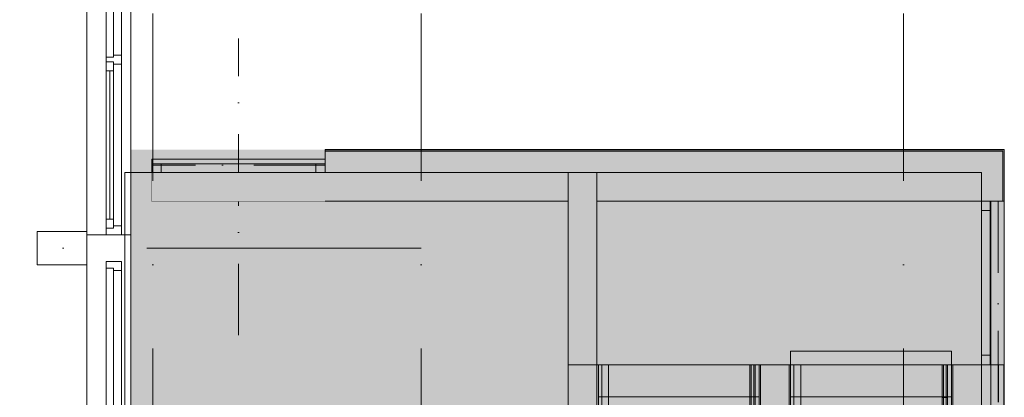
# Model space of a CAD drawing. Header units: millimetres. Extents: x -54205 to 242217, y -3415 to 61516.
# Tile 25 of 40: x 29406 to 36751, y 37502 to 40321. Entities that reach past the tile are written whole.
import ezdxf
from ezdxf.enums import TextEntityAlignment as Align

# ---------------------------------------------------------------- set-up
doc = ezdxf.new("R2010")
doc.units = ezdxf.units.MM
doc.header["$MEASUREMENT"] = 0
for name, pattern in [('streep-punt', [2500, 1250, -625, 0, -625]), ('streep-punt asymmetrisch', [966.67, 533.33, -233.336667, 0.003333, -200]), ('streeplijn', [468.700004, 312.5, -156.200004]), ('Wipeout_Contour', [1000, 0, -1000])]:
    doc.linetypes.add(name, pattern=pattern)
for name, color, linetype in [('21_0 NC Buitenwanden', 7, 'Continuous'), ('21_0 NC Buitenwanden Ramen', 7, 'Continuous'), ('New_0 2D arcering', 7, 'Continuous'), ('New_IFC Appartementen', 7, 'Continuous'), ('New_IFC Appartementen Afdek-arcering', 7, 'Continuous'), ('New_IFC Appartementen Laagscheidingslijnen', 7, 'Continuous'), ('Stramien', 7, 'Continuous')]:
    doc.layers.add(name, color=color, linetype=linetype)
doc.styles.add('GENERATED_STYLE_1', font='arial.ttf')

# ---------------------------------------------------------------- blocks, each defined once
blk = doc.blocks.new('Slab_9_1', base_point=(36580, 32711.9))
at = {"layer": 'New_IFC Appartementen', "color": 1, "linetype": 'Continuous', "lineweight": 0, "flags": 128}
blk.add_lwpolyline([(36580, 32711.9), (36580, 34145.9), (33498, 34145.9), (33498, 34359.9), (31684, 34359.9), (31684, 36799.9), (33498, 36799.9), (33498, 37745.9), (36580, 37745.9), (36580, 39179.9), (30191, 39179.9), (30191, 32711.9)], close=True, dxfattribs=at)
blk = doc.blocks.new('Opening_3_1')
at = {"layer": 'New_IFC Appartementen', "color": 9, "linetype": 'streep-punt asymmetrisch', "lineweight": 0}
blk.add_line((31038, 37965.9), (31038, 40179.9), dxfattribs=at)
at = {"layer": 'New_IFC Appartementen', "color": 2, "linetype": 'Continuous', "lineweight": 0, "flags": 128}
for points in [[(30391, 39179.9), (30391, 38965.9)], [(31685, 39179.9), (30391, 39179.9)], [(30391, 38965.9), (31685, 38965.9)]]:
    blk.add_lwpolyline(points, dxfattribs=at)
at = {"layer": 'New_IFC Appartementen', "color": 1, "linetype": 'streeplijn', "lineweight": 0, "flags": 128}
blk.add_lwpolyline([(31685, 38965.9), (31685, 39179.9)], dxfattribs=at)
blk = doc.blocks.new('R2 bl ol 27_2')
at = {"layer": '21_0 NC Buitenwanden Ramen', "color": 9, "linetype": 'Continuous', "lineweight": 0}
for p, q in [((-1257.5, 146), (1457.5, 146)), ((-1257.5, -184), (1457.5, -184))]:
    blk.add_line(p, q, dxfattribs=at)
at = {"layer": '21_0 NC Buitenwanden Ramen', "color": 1, "linetype": 'Continuous', "lineweight": 0}
for p, q in [((-1257.5, 0), (-1257.5, 146)), ((1457.5, 0), (1457.5, 146)), ((-1257.5, 0), (-1207.5, 0)), ((-1257.5, -114), (-1257.5, 0)), ((-1257.5, -114), (-1257.5, 0)), ((-1207.5, 0), (-1207.5, -54)), ((-1207.5, 0), (-1140.5, 0)), ((-1207.5, -54), (-1207.5, 0)), ((-1140.5, 0), (-33.5, 0)), ((-1140.5, 0), (-1140.5, -54)), ((-1140.5, 0), (-33.5, 0)), ((-33.5, -54), (-33.5, 0)), ((-33.5, 0), (33.5, 0)), ((33.5, -54), (33.5, 0)), ((33.5, 0), (50, 0)), ((33.5, 0), (33.5, -54)), ((50, 0), (66.5, 0)), ((66.5, 0), (66.5, -54)), ((66.5, 0), (1207.5, 0)), ((1207.5, -54), (1207.5, 0)), ((1207.5, 0), (1257.5, 0)), ((1207.5, 0), (1207.5, -54)), ((1257.5, 0), (1257.5, -114)), ((1457.5, -114), (1457.5, 0)), ((-1207.5, -54), (-1190.5, -54)), ((-1140.5, -54), (-1207.5, -54)), ((-1190.5, -54), (-1190.5, -114)), ((-1140.5, -27), (-33.5, -27)), ((-33.5, -54), (-1140.5, -54)), ((33.5, -54), (-33.5, -54)), ((16.5, -114), (16.5, -54)), ((16.5, -54), (33.5, -54)), ((66.5, -54), (83.5, -54)), ((83.5, -54), (66.5, -54)), ((83.5, -54), (83.5, -114)), ((83.5, -54), (1190.5, -54)), ((83.5, -114), (83.5, -54)), ((1190.5, -114), (1190.5, -54)), ((1190.5, -54), (1207.5, -54)), ((1207.5, -54), (1190.5, -54)), ((-1190.5, -114), (-1257.5, -114)), ((-1257.5, -184), (-1257.5, -114)), ((16.5, -114), (-1190.5, -114)), ((50, -114), (16.5, -114)), ((83.5, -114), (50, -114)), ((1190.5, -114), (83.5, -114)), ((1257.5, -114), (1190.5, -114)), ((1457.5, -184), (1457.5, -114))]:
    blk.add_line(p, q, dxfattribs=at)
blk = doc.blocks.new('R2 bl ol 27')
at = {"layer": '21_0 NC Buitenwanden Ramen', "color": 9, "linetype": 'Continuous', "lineweight": 0}
for p, q in [((-1257.5, 146), (1357.5, 146)), ((-1257.5, -184), (1357.5, -184))]:
    blk.add_line(p, q, dxfattribs=at)
at = {"layer": '21_0 NC Buitenwanden Ramen', "color": 1, "linetype": 'Continuous', "lineweight": 0}
for p, q in [((-1257.5, 0), (-1257.5, 146)), ((1357.5, 0), (1357.5, 146)), ((-1257.5, 0), (-1207.5, 0)), ((-1257.5, -114), (-1257.5, 0)), ((-1257.5, -114), (-1257.5, 0)), ((-1207.5, 0), (-1207.5, -54)), ((-1207.5, 0), (-1140.5, 0)), ((-1207.5, -54), (-1207.5, 0)), ((-1140.5, 0), (-33.5, 0)), ((-1140.5, 0), (-1140.5, -54)), ((-1140.5, 0), (-33.5, 0)), ((-33.5, -54), (-33.5, 0)), ((-33.5, 0), (33.5, 0)), ((33.5, -54), (33.5, 0)), ((33.5, 0), (50, 0)), ((33.5, 0), (33.5, -54)), ((50, 0), (66.5, 0)), ((66.5, 0), (66.5, -54)), ((66.5, 0), (1207.5, 0)), ((1207.5, -54), (1207.5, 0)), ((1207.5, 0), (1257.5, 0)), ((1207.5, 0), (1207.5, -54)), ((1257.5, 0), (1257.5, -114)), ((1357.5, -114), (1357.5, 0)), ((-1207.5, -54), (-1190.5, -54)), ((-1140.5, -54), (-1207.5, -54)), ((-1190.5, -54), (-1190.5, -114)), ((-1140.5, -27), (-33.5, -27)), ((-33.5, -54), (-1140.5, -54)), ((33.5, -54), (-33.5, -54)), ((16.5, -114), (16.5, -54)), ((16.5, -54), (33.5, -54)), ((66.5, -54), (83.5, -54)), ((83.5, -54), (66.5, -54)), ((83.5, -54), (83.5, -114)), ((83.5, -54), (1190.5, -54)), ((83.5, -114), (83.5, -54)), ((1190.5, -114), (1190.5, -54)), ((1190.5, -54), (1207.5, -54)), ((1207.5, -54), (1190.5, -54)), ((-1190.5, -114), (-1257.5, -114)), ((-1257.5, -184), (-1257.5, -114)), ((16.5, -114), (-1190.5, -114)), ((50, -114), (16.5, -114)), ((83.5, -114), (50, -114)), ((1190.5, -114), (83.5, -114)), ((1257.5, -114), (1190.5, -114)), ((1357.5, -184), (1357.5, -114))]:
    blk.add_line(p, q, dxfattribs=at)
blk = doc.blocks.new('Wall_25_1', base_point=(29906, 56215.9))
at = {"layer": '21_0 NC Buitenwanden Ramen', "color": 1, "linetype": 'Continuous', "lineweight": 0, "zscale": 1000, "rotation": 90}
for name, p in [('R2 bl ol 27', (30052, 39973.4)), ('R2 bl ol 27_2', (30052, 37258.4))]:
    blk.add_blockref(name, p, dxfattribs=at)
blk = doc.blocks.new('Wall_38_1', base_point=(29536, 38615.9))
at = {"layer": '21_0 NC Buitenwanden', "color": 1, "linetype": 'Continuous', "lineweight": 0, "flags": 128}
for points in [[(29906, 38740.9), (29536, 38740.9)], [(29536, 38740.9), (29536, 38490.9)], [(29906, 38490.9), (29906, 38740.9)], [(29536, 38490.9), (29906, 38490.9)]]:
    blk.add_lwpolyline(points, dxfattribs=at)
blk = doc.blocks.new('Wall_78_1', base_point=(36665.5, 39265.4))
at = {"layer": 'New_IFC Appartementen', "color": 9, "linetype": 'Continuous', "lineweight": 0, "flags": 128}
for points in [[(36751, 39350.9), (36750, 39350.9)], [(36751, 38965.9), (36751, 39350.9)], [(36580, 39179.9), (36580, 38965.9)], [(36580, 38965.9), (36740, 38965.9)], [(36740, 38965.9), (36750, 38965.9)], [(36750, 38965.9), (36751, 38965.9)]]:
    blk.add_lwpolyline(points, dxfattribs=at)
at = {"layer": 'New_IFC Appartementen Laagscheidingslijnen', "color": 9, "linetype": 'Continuous', "lineweight": 0}
for p, q in [((36740, 39339.9), (36580, 39339.9)), ((36750, 39349.9), (36740, 39349.9)), ((36740, 39339.9), (36740, 38965.9)), ((36750, 39349.9), (36750, 38965.9))]:
    blk.add_line(p, q, dxfattribs=at)
blk = doc.blocks.new('Wall_81_1', base_point=(31685, 39265.4))
at = {"layer": 'New_IFC Appartementen', "color": 9, "linetype": 'Continuous', "lineweight": 0, "flags": 128}
for points in [[(36750, 39350.9), (31685, 39350.9)], [(31685, 39349.9), (31685, 39350.9)], [(31685, 39339.9), (31685, 39349.9)], [(31685, 39179.9), (31685, 39339.9)], [(31685, 39179.9), (36580, 39179.9)]]:
    blk.add_lwpolyline(points, dxfattribs=at)
at = {"layer": 'New_IFC Appartementen Laagscheidingslijnen', "color": 9, "linetype": 'Continuous', "lineweight": 0}
for p, q in [((31685, 39349.9), (36740, 39349.9)), ((31685, 39339.9), (36580, 39339.9)), ((36740, 39339.9), (36580, 39339.9)), ((36750, 39349.9), (36740, 39349.9))]:
    blk.add_line(p, q, dxfattribs=at)
blk = doc.blocks.new('Wall_89_1', base_point=(33605, 32818.9))
at = {"layer": 'New_IFC Appartementen', "color": 1, "linetype": 'Continuous', "lineweight": 0}
for p, q in [((33498, 39179.9), (33498, 38965.9)), ((33712, 38965.9), (33712, 39179.9)), ((33498, 32925.9), (33498, 32711.9)), ((33712, 32711.9), (33712, 32925.9))]:
    blk.add_line(p, q, dxfattribs=at)
at = {"layer": 'New_IFC Appartementen', "color": 2, "linetype": 'Continuous', "lineweight": 0}
for p, q in [((33712, 39179.9), (33498, 39179.9)), ((33498, 32711.9), (33712, 32711.9))]:
    blk.add_line(p, q, dxfattribs=at)
at = {"layer": 'New_IFC Appartementen', "color": 1, "linetype": 'Continuous', "lineweight": 0, "flags": 128}
for points in [[(33498, 38965.9), (33498, 32925.9)], [(33712, 32925.9), (33712, 38965.9)]]:
    blk.add_lwpolyline(points, dxfattribs=at)
blk = doc.blocks.new('Wall_90_1', base_point=(36664, 34145.9))
at = {"color": 254, "linetype": 'Wipeout_Contour', "lineweight": 0, "ltscale": 205660.622114}
blk.add_wipeout([(36748, 34145.9), (36748, 37745.9), (36730, 37745.9), (36730, 34145.9)], dxfattribs=at).dxf.layer = 'New_IFC Appartementen Afdek-arcering'
at = {"color": 254, "linetype": 'Wipeout_Contour', "lineweight": 0, "ltscale": 205603.4317}
blk.add_wipeout([(36730, 34145.9), (36730, 37745.9), (36708, 37745.9), (36708, 34145.9)], dxfattribs=at).dxf.layer = 'New_IFC Appartementen Afdek-arcering'
at = {"layer": 'New_IFC Appartementen', "color": 2, "linetype": 'Continuous', "lineweight": 0, "flags": 128}
blk.add_lwpolyline([(36748, 34145.9), (36748, 37745.9)], dxfattribs=at)
at = {"color": 254, "linetype": 'Wipeout_Contour', "lineweight": 0, "ltscale": 205531.965532}
blk.add_wipeout([(36708, 34145.9), (36708, 37745.9), (36680, 37745.9), (36680, 34145.9)], dxfattribs=at).dxf.layer = 'New_IFC Appartementen Afdek-arcering'
at = {"layer": 'New_IFC Appartementen', "color": 2, "linetype": 'Continuous', "lineweight": 0, "flags": 128}
for points in [[(36748, 37745.9), (36730, 37745.9)], [(36748, 34145.9), (36730, 34145.9)]]:
    blk.add_lwpolyline(points, dxfattribs=at)
at = {"color": 254, "linetype": 'Wipeout_Contour', "lineweight": 0, "ltscale": 205349.160319}
blk.add_wipeout([(36680, 34145.9), (36680, 37745.9), (36580, 37745.9), (36580, 34145.9)], dxfattribs=at).dxf.layer = 'New_IFC Appartementen Afdek-arcering'
at = {"layer": 'New_IFC Appartementen', "color": 2, "linetype": 'Continuous', "lineweight": 0, "flags": 128}
for points in [[(36680, 37745.9), (36580, 37745.9)], [(36580, 37745.9), (36580, 34145.9)], [(36708, 37745.9), (36680, 37745.9)], [(36730, 37745.9), (36708, 37745.9)], [(36680, 34145.9), (36580, 34145.9)], [(36708, 34145.9), (36680, 34145.9)], [(36730, 34145.9), (36708, 34145.9)]]:
    blk.add_lwpolyline(points, dxfattribs=at)
blk = doc.blocks.new('Wall_91_1', base_point=(35039, 34145.9))
at = {"layer": 'New_IFC Appartementen', "color": 1, "linetype": 'Continuous', "lineweight": 0, "flags": 128}
for points in [[(35146, 37745.9), (34932, 37745.9)], [(34932, 37745.9), (34932, 34145.9)], [(35146, 34145.9), (35146, 37745.9)], [(34932, 34145.9), (35146, 34145.9)]]:
    blk.add_lwpolyline(points, dxfattribs=at)
blk = doc.blocks.new('Wall_92_1', base_point=(30391, 39072.9))
at = {"color": 254, "linetype": 'Wipeout_Contour', "lineweight": 0, "ltscale": 201934.420573}
blk.add_wipeout([(33498, 39179.9), (30391, 39179.9), (30391, 38965.9), (33498, 38965.9)], dxfattribs=at).dxf.layer = 'New_IFC Appartementen Afdek-arcering'
at = {"color": 254, "linetype": 'Wipeout_Contour', "lineweight": 0, "ltscale": 210259.847011}
blk.add_wipeout([(33712, 38965.9), (36580, 38965.9), (36580, 39179.9), (33712, 39179.9)], dxfattribs=at).dxf.layer = 'New_IFC Appartementen Afdek-arcering'
at = {"layer": 'New_IFC Appartementen', "color": 1, "linetype": 'Continuous', "lineweight": 0}
for p, q in [((33498, 39179.9), (33498, 38965.9)), ((33712, 38965.9), (33712, 39179.9))]:
    blk.add_line(p, q, dxfattribs=at)
at = {"layer": 'New_IFC Appartementen', "color": 2, "linetype": 'Continuous', "lineweight": 0, "flags": 128}
for points in [[(36580, 39179.9), (31685, 39179.9)], [(36580, 38965.9), (36580, 39179.9)], [(31685, 38965.9), (33498, 38965.9)], [(33712, 38965.9), (36580, 38965.9)]]:
    blk.add_lwpolyline(points, dxfattribs=at)
blk = doc.blocks.new('Wall_93_1', base_point=(36473, 37745.9))
at = {"layer": 'New_IFC Appartementen', "color": 1, "linetype": 'Continuous', "lineweight": 0, "flags": 128}
for points in [[(36366, 37745.9), (36366, 34145.9)], [(36580, 37745.9), (36366, 37745.9)], [(36580, 34145.9), (36580, 37745.9)], [(36366, 34145.9), (36580, 34145.9)]]:
    blk.add_lwpolyline(points, dxfattribs=at)
blk = doc.blocks.new('Standard grid marker')
at = {"layer": 'Stramien', "color": 1, "linetype": 'streep-punt', "lineweight": 0}
blk.add_line((1000, 0), (61400.2, 0), dxfattribs=at)
at = {"layer": 'Stramien', "color": 2, "lineweight": 0, "style": 'GENERATED_STYLE_1'}
for tag, p in [('AC_MarkerText_1_0', (-245, -80)), ('AC_MarkerText_1_1', (63155.2, -80))]:
    blk.add_attdef(tag, text='', height=350, rotation=270, dxfattribs=at).set_placement(p, align=Align.TOP_CENTER)
blk = doc.blocks.new('Standard grid marker_5')
at = {"layer": 'Stramien', "color": 1, "linetype": 'streep-punt', "lineweight": 0}
for p, q in [((1000, 0), (19545.4, 0)), ((19545.4, 0), (20545.4, 0))]:
    blk.add_line(p, q, dxfattribs=at)
at = {"layer": 'Stramien', "color": 2, "lineweight": 0, "style": 'GENERATED_STYLE_1'}
blk.add_attdef('AC_MarkerText_1', text='', height=350, dxfattribs=at).set_placement((-500, 175), align=Align.TOP_CENTER)
blk = doc.blocks.new('IFC Extruded')
at = {"layer": 'New_IFC Appartementen', "color": 9, "linetype": 'Continuous', "lineweight": 0}
for p, q in [((-32.5, 0), (32.5, 0)), ((-32.5, -1154), (-32.5, 0)), ((32.5, -1154), (32.5, 0)), ((-32.5, -1154), (32.5, -1154))]:
    blk.add_line(p, q, dxfattribs=at)
blk = doc.blocks.new('IFC Extruded_2')
at = {"layer": 'New_IFC Appartementen', "color": 9, "linetype": 'Continuous', "lineweight": 0}
for p, q in [((-70, -32.5), (-70, 32.5)), ((-70, 32.5), (0, 32.5)), ((0, 32.5), (0, -32.5)), ((0, -32.5), (-70, -32.5))]:
    blk.add_line(p, q, dxfattribs=at)
blk = doc.blocks.new('IFC Extruded_3')
at = {"layer": 'New_IFC Appartementen', "color": 9, "linetype": 'Continuous', "lineweight": 0}
for p, q in [((0, 32.5), (-70, 32.5)), ((-70, 32.5), (-70, -32.5)), ((0, -32.5), (0, 32.5)), ((-70, -32.5), (0, -32.5))]:
    blk.add_line(p, q, dxfattribs=at)
blk = doc.blocks.new('IFC Extruded_4')
at = {"layer": 'New_IFC Appartementen', "color": 9, "linetype": 'Continuous', "lineweight": 0}
for p, q in [((-32.5, 0), (32.5, 0)), ((-32.5, -1080), (-32.5, 0)), ((32.5, -1080), (32.5, 0)), ((-32.5, -1080), (32.5, -1080))]:
    blk.add_line(p, q, dxfattribs=at)
blk = doc.blocks.new('Model Element 121')
at = {"layer": 'New_IFC Appartementen', "color": 9, "linetype": 'Continuous', "lineweight": 0}
for p, q in [((240, 1200), (0, 1200)), ((0, 1200), (0, 0)), ((480, 1200), (240, 1200)), ((240, 1200), (240, 0)), ((720, 1200), (480, 1200)), ((480, 1200), (480, 0)), ((960, 1200), (720, 1200)), ((720, 1200), (720, 0)), ((1200, 1200), (960, 1200)), ((960, 1200), (960, 0)), ((1440, 1200), (1200, 1200)), ((1200, 1200), (1200, 0)), ((1680, 1200), (1440, 1200)), ((1440, 1200), (1440, 0)), ((1920, 1200), (1680, 1200)), ((1680, 1200), (1680, 0)), ((2160, 1200), (1920, 1200)), ((1920, 1200), (1920, 0)), ((2400, 1200), (2160, 1200)), ((2160, 1200), (2160, 0)), ((2640, 1200), (2400, 1200)), ((2400, 1200), (2400, 0)), ((2880, 1200), (2640, 1200)), ((2640, 1200), (2640, 0)), ((3120, 1200), (2880, 1200)), ((2880, 1200), (2880, 0)), ((3360, 1200), (3120, 1200)), ((3120, 1200), (3120, 0)), ((3360, 1200), (3360, 0)), ((3700, 1200), (3360, 1200)), ((3700, 1200), (3700, 0)), ((0, 0), (240, 0)), ((240, 0), (480, 0)), ((480, 0), (720, 0)), ((720, 0), (960, 0)), ((960, 0), (1200, 0)), ((1200, 0), (1440, 0)), ((1440, 0), (1680, 0)), ((1680, 0), (1920, 0)), ((1920, 0), (2160, 0)), ((2160, 0), (2400, 0)), ((2400, 0), (2640, 0)), ((2640, 0), (2880, 0)), ((2880, 0), (3120, 0)), ((3120, 0), (3360, 0)), ((3360, 0), (3700, 0))]:
    blk.add_line(p, q, dxfattribs=at)
blk = doc.blocks.new('Railing 17')
at = {"layer": 'New_IFC Appartementen', "color": 9, "linetype": 'Continuous', "lineweight": 0}
for p, q in [((0, 0), (0, 50)), ((0, 50), (3360, 50)), ((3360, 0), (0, 0)), ((3360, 0), (3360, 50)), ((3360, 50), (3600, 50)), ((3600, 0), (3360, 0)), ((3600, 50), (3600, 0))]:
    blk.add_line(p, q, dxfattribs=at)
blk = doc.blocks.new('Railing 18')
at = {"layer": 'New_IFC Appartementen', "color": 9, "linetype": 'Continuous', "lineweight": 0}
for p, q in [((0, 39.6), (0, 41.6)), ((0, 41.6), (3360, 41.6)), ((0, 36.6), (0, 39.6)), ((0, 34.1), (0, 36.6)), ((0, 31.6), (0, 34.1)), ((0, 26.6), (0, 31.6)), ((0, 31.6), (3354.1, 31.6)), ((0, 21.6), (0, 26.6)), ((0, 16.6), (0, 21.6)), ((0, 11.6), (0, 16.6)), ((0, 8.6), (0, 11.6)), ((3354.1, 11.6), (0, 11.6)), ((0, 5.5), (0, 8.6)), ((0, 3.6), (0, 5.5)), ((0, 1.6), (0, 3.6)), ((3360, 1.6), (0, 1.6)), ((3354.1, 31.6), (3355.6, 34.1)), ((3354.1, 26.6), (3354.1, 31.6)), ((3354.1, 31.6), (3600, 31.6)), ((3354.1, 21.6), (3354.1, 26.6)), ((3354.1, 16.6), (3354.1, 21.6)), ((3354.1, 11.6), (3354.1, 16.6)), ((3355.6, 9.1), (3354.1, 11.6)), ((3600, 11.6), (3354.1, 11.6)), ((3355.6, 34.1), (3357.1, 36.6)), ((3357.1, 6.6), (3355.6, 9.1)), ((3357.1, 36.6), (3358.5, 39.1)), ((3358.5, 4.1), (3357.1, 6.6)), ((3358.5, 39.1), (3360, 41.6)), ((3360, 1.6), (3358.5, 4.1)), ((3360, 41.6), (3600, 41.6)), ((3600, 1.6), (3360, 1.6)), ((3600, 41.6), (3600, 39.5)), ((3600, 39.5), (3600, 36.6)), ((3600, 36.6), (3600, 34.1)), ((3600, 34.1), (3600, 31.6)), ((3600, 31.6), (3600, 26.6)), ((3600, 26.6), (3600, 21.6)), ((3600, 21.6), (3600, 16.6)), ((3600, 16.6), (3600, 11.6)), ((3600, 11.6), (3600, 8.7)), ((3600, 8.7), (3600, 5.8)), ((3600, 5.8), (3600, 3.7)), ((3600, 3.7), (3600, 1.6))]:
    blk.add_line(p, q, dxfattribs=at)
blk = doc.blocks.new('Railing 19')
at = {"layer": 'New_IFC Appartementen', "color": 9, "linetype": 'Continuous', "lineweight": 0}
for p, q in [((0, 39.5), (0, 41.6)), ((0, 41.6), (240, 41.6)), ((0, 37.4), (0, 39.5)), ((0, 34.5), (0, 37.4)), ((0, 31.6), (0, 34.5)), ((0, 26.6), (0, 31.6)), ((0, 31.6), (245.9, 31.6)), ((0, 21.6), (0, 26.6)), ((0, 16.6), (0, 21.6)), ((0, 11.6), (0, 16.6)), ((0, 9.1), (0, 11.6)), ((245.9, 11.6), (0, 11.6)), ((0, 6.6), (0, 9.1)), ((0, 3.7), (0, 6.6)), ((0, 1.6), (0, 3.7)), ((240, 1.6), (0, 1.6)), ((240, 41.6), (3600, 41.6)), ((240, 41.6), (241.5, 39.1)), ((241.5, 4.1), (240, 1.6)), ((3600, 1.6), (240, 1.6)), ((241.5, 39.1), (242.9, 36.6)), ((242.9, 6.6), (241.5, 4.1)), ((242.9, 36.6), (244.4, 34.1)), ((244.4, 9.1), (242.9, 6.6)), ((244.4, 34.1), (245.9, 31.6)), ((245.9, 11.6), (244.4, 9.1)), ((245.9, 31.6), (3600, 31.6)), ((245.9, 31.6), (245.9, 26.6)), ((245.9, 26.6), (245.9, 21.6)), ((245.9, 21.6), (245.9, 16.6)), ((245.9, 16.6), (245.9, 11.6)), ((3600, 11.6), (245.9, 11.6)), ((3600, 41.6), (3600, 39.6)), ((3600, 39.6), (3600, 37.7)), ((3600, 37.7), (3600, 34.6)), ((3600, 34.6), (3600, 31.6)), ((3600, 31.6), (3600, 26.6)), ((3600, 26.6), (3600, 21.6)), ((3600, 21.6), (3600, 16.6)), ((3600, 16.6), (3600, 11.6)), ((3600, 11.6), (3600, 9.1)), ((3600, 9.1), (3600, 6.6)), ((3600, 6.6), (3600, 3.6)), ((3600, 3.6), (3600, 1.6))]:
    blk.add_line(p, q, dxfattribs=at)
blk = doc.blocks.new('Model Element 122')
at = {"layer": 'New_IFC Appartementen', "color": 9, "linetype": 'Continuous', "lineweight": 0}
for p, q in [((0, 0), (0, 1200)), ((340, 1200), (0, 1200)), ((580, 1200), (340, 1200)), ((340, 0), (340, 1200)), ((820, 1200), (580, 1200)), ((580, 0), (580, 1200)), ((1060, 1200), (820, 1200)), ((820, 0), (820, 1200)), ((1300, 1200), (1060, 1200)), ((1060, 0), (1060, 1200)), ((1540, 1200), (1300, 1200)), ((1300, 0), (1300, 1200)), ((1780, 1200), (1540, 1200)), ((1540, 0), (1540, 1200)), ((2020, 1200), (1780, 1200)), ((1780, 0), (1780, 1200)), ((2260, 1200), (2020, 1200)), ((2020, 0), (2020, 1200)), ((2500, 1200), (2260, 1200)), ((2260, 0), (2260, 1200)), ((2740, 1200), (2500, 1200)), ((2500, 0), (2500, 1200)), ((2980, 1200), (2740, 1200)), ((2740, 0), (2740, 1200)), ((3220, 1200), (2980, 1200)), ((2980, 0), (2980, 1200)), ((3460, 1200), (3220, 1200)), ((3220, 0), (3220, 1200)), ((3700, 1200), (3460, 1200)), ((3460, 0), (3460, 1200)), ((3700, 0), (3700, 1200)), ((0, 0), (340, 0)), ((340, 0), (580, 0)), ((580, 0), (820, 0)), ((820, 0), (1060, 0)), ((1060, 0), (1300, 0)), ((1300, 0), (1540, 0)), ((1540, 0), (1780, 0)), ((1780, 0), (2020, 0)), ((2020, 0), (2260, 0)), ((2260, 0), (2500, 0)), ((2500, 0), (2740, 0)), ((2740, 0), (2980, 0)), ((2980, 0), (3220, 0)), ((3220, 0), (3460, 0)), ((3460, 0), (3700, 0))]:
    blk.add_line(p, q, dxfattribs=at)
blk = doc.blocks.new('Railing 20')
at = {"layer": 'New_IFC Appartementen', "color": 9, "linetype": 'Continuous', "lineweight": 0}
for p, q in [((0, 0), (0, 50)), ((0, 50), (240, 50)), ((240, 0), (0, 0)), ((240, 50), (3600, 50)), ((240, 50), (240, 0)), ((3600, 0), (240, 0)), ((3600, 50), (3600, 0))]:
    blk.add_line(p, q, dxfattribs=at)
blk = doc.blocks.new('Beam_1_1', base_point=(31685, 39234.6))
at = {"layer": 'New_IFC Appartementen', "color": 1, "linetype": 'Continuous', "lineweight": 0}
for p, q in [((31685, 39279.9), (30391, 39279.9)), ((30391, 39279.9), (30391, 39179.9)), ((31685, 39279.9), (31685, 39179.9)), ((31685, 39179.9), (30391, 39179.9))]:
    blk.add_line(p, q, dxfattribs=at)
at = {"layer": 'New_IFC Appartementen', "color": 9, "linetype": 'streep-punt asymmetrisch', "lineweight": 0}
blk.add_line((31685, 39234.6), (30391, 39234.6), dxfattribs=at)
blk = doc.blocks.new('Beam_7_1', base_point=(36705.7, 38965.9))
at = {"layer": 'New_IFC Appartementen', "color": 1, "linetype": 'Continuous', "lineweight": 0}
for p, q in [((36651, 38965.9), (36651, 32925.9)), ((36651, 38965.9), (36751, 38965.9)), ((36751, 38965.9), (36751, 32925.9)), ((36651, 32925.9), (36751, 32925.9))]:
    blk.add_line(p, q, dxfattribs=at)
at = {"layer": 'New_IFC Appartementen', "color": 9, "linetype": 'streep-punt asymmetrisch', "lineweight": 0}
blk.add_line((36705.7, 38965.9), (36705.7, 32925.9), dxfattribs=at)

msp = doc.modelspace()

# ---------------------------------------------------------------- block references
at = {"layer": '21_0 NC Buitenwanden', "color": 1, "lineweight": 0}
for name, p in [('Wall_25_1', (29906, 56215.9)), ('Wall_38_1', (29536, 38615.9))]:
    msp.add_blockref(name, p, dxfattribs=at)
at = {"layer": 'New_IFC Appartementen', "color": 9, "linetype": 'Continuous', "lineweight": 0}
msp.add_blockref('Opening_3_1', (0, 0), dxfattribs=at)
at = {"layer": 'New_IFC Appartementen', "color": 1, "lineweight": 0}
for name, p in [('Wall_81_1', (31685, 39265.4)), ('Wall_78_1', (36665.5, 39265.4)), ('Wall_89_1', (33605, 32818.9)), ('Wall_91_1', (35039, 34145.9))]:
    msp.add_blockref(name, p, dxfattribs=at)
at = {"layer": 'New_IFC Appartementen', "color": 1, "linetype": 'Continuous', "lineweight": 0}
msp.add_blockref('Slab_9_1', (36580, 32711.9), dxfattribs=at)
at = {"layer": 'New_IFC Appartementen', "color": 9, "linetype": 'Continuous', "lineweight": 0, "zscale": 1000}
for name, p, rotation in [('IFC Extruded_4', (36612.5, 37815.9), 179.9999999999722), ('Model Element 121', (36357, 34145.9), 89.99999999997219), ('Model Element 122', (34923, 34045.9), 89.99999999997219), ('Railing 20', (33798, 34145.9), 89.99999999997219), ('Railing 19', (34894.6, 34145.9), 89.99999999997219), ('Railing 17', (35232, 34145.9), 89.99999999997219), ('Railing 18', (36328.6, 34145.9), 89.99999999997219)]:
    msp.add_blockref(name, p, dxfattribs=dict(at, rotation=rotation))

# ---------------------------------------------------------------- next in the draw order: block references
at = {"layer": 'New_IFC Appartementen', "color": 1, "lineweight": 0}
for name, p in [('Wall_92_1', (30391, 39072.9)), ('Wall_90_1', (36664, 34145.9))]:
    msp.add_blockref(name, p, dxfattribs=at)

# ---------------------------------------------------------------- next in the draw order: hatches: boundary and pattern name
at = {"layer": 'New_0 2D arcering', "linetype": 'Continuous', "lineweight": 0, "true_color": 0x686b6c}
msp.add_hatch(color=251, dxfattribs=at).paths.add_polyline_path([(30236, 32540.9), (30236, 39350.9), (36751, 39350.9), (36751, 32540.9)])

# ---------------------------------------------------------------- next in the draw order: block references
at = {"layer": 'New_IFC Appartementen', "color": 9, "lineweight": 0}
for name, p in [('Beam_1_1', (31685, 39234.6)), ('Beam_7_1', (36705.7, 38965.9))]:
    msp.add_blockref(name, p, dxfattribs=at)
at = {"layer": 'New_IFC Appartementen', "color": 9, "linetype": 'Continuous', "lineweight": 0, "zscale": 1000}
for name, p, rotation in [('IFC Extruded_2', (30391, 39212.4), 179.9999999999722), ('IFC Extruded', (30461, 39212.4), 89.99999999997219), ('IFC Extruded_3', (36612.5, 38965.9), 89.99999999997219), ('IFC Extruded_2', (36612.5, 37745.9), 269.9999999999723)]:
    msp.add_blockref(name, p, dxfattribs=dict(at, rotation=rotation))
msp.add_blockref('IFC Extruded_3', (31685, 39212.4), dxfattribs=at)
at = {"layer": 'New_IFC Appartementen', "color": 1, "lineweight": 0}
msp.add_blockref('Wall_93_1', (36473, 37745.9), dxfattribs=at)
at = {"layer": 'Stramien', "color": 1, "linetype": 'Continuous', "lineweight": 0, "zscale": 1000, "rotation": 90}
for p in [(30400, -1884.3), (32400, -1884.3), (36000, -1884.3)]:
    msp.add_blockref('Standard grid marker', p, dxfattribs=at)
at = {"layer": 'Stramien', "color": 1, "linetype": 'Continuous', "lineweight": 0, "zscale": 1000}
msp.add_blockref('Standard grid marker_5', (11854.6, 38615.9), dxfattribs=at)

doc.saveas('drawing.dxf')
